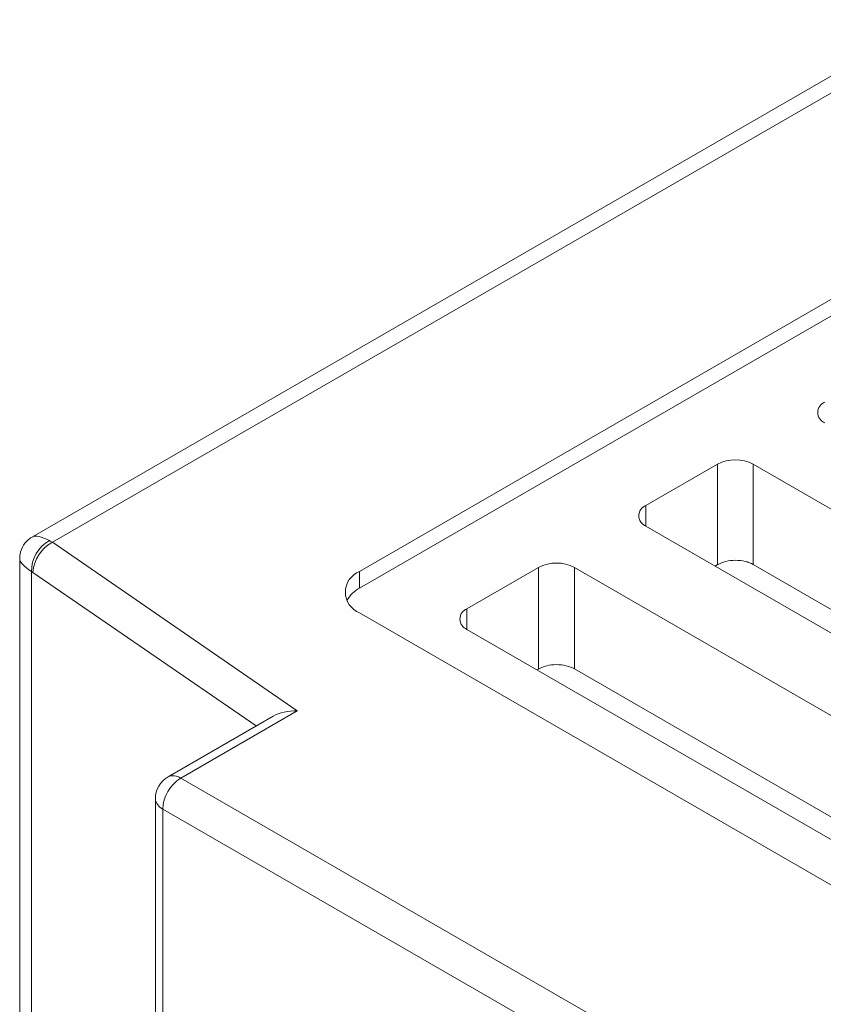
# Model space of a CAD drawing. Header units: millimetres. Extents: x -420 to 420, y -297 to 297.
# Tile 175 of 202: x 185 to 200, y 188 to 208. Entities that reach past the tile are written whole.
import ezdxf

# ---------------------------------------------------------------- set-up
doc = ezdxf.new("R2010")
doc.units = ezdxf.units.MM
doc.header["$MEASUREMENT"] = 0
doc.layers.add('layer 1', color=7, linetype='Continuous')

msp = doc.modelspace()

# ---------------------------------------------------------------- linework, layer by layer
at = {"layer": 'layer 1', "lineweight": 9}
for points in [[(222.5429, 219.0957), (222.5429, 219.0957), (184.8398, 197.3301), (184.8398, 197.3301)], [(223.0429, 219.0461), (223.0429, 219.0461), (185.2348, 197.2201), (185.2348, 197.2201)], [(208.2768, 206.4398), (208.2768, 206.4398), (191.3059, 196.6427), (191.3059, 196.6427)], [(208.2768, 206.1132), (208.2768, 206.1132), (191.3059, 196.316), (191.3059, 196.316)], [(198.377, 198.7653), (198.377, 198.7653), (196.9628, 197.9489), (196.9628, 197.9489)], [(199.0842, 198.7653), (198.8624, 198.8803), (198.5988, 198.8803), (198.377, 198.7653)], [(198.377, 196.7787), (198.377, 196.7787), (198.377, 198.7653), (198.377, 198.7653)], [(208.2768, 193.4586), (208.2768, 193.4586), (199.0842, 198.7653), (199.0842, 198.7653)], [(199.0842, 198.7653), (199.0842, 198.7653), (199.0842, 196.7809), (199.0842, 196.7809)], [(196.9628, 197.9489), (196.9628, 197.9489), (196.9628, 197.5407), (196.9628, 197.5407)], [(196.9628, 197.5407), (196.9628, 197.5407), (206.1554, 192.234), (206.1554, 192.234)], [(185.176, 197.2541), (185.0192, 197.3363), (184.9008, 197.3635), (184.8416, 197.3311)], [(185.176, 197.2541), (185.0192, 197.3363), (184.9008, 197.3635), (184.8416, 197.3311)], [(185.176, 197.2541), (185.0192, 197.3363), (184.9008, 197.3635), (184.8416, 197.3311)], [(185.176, 197.2541), (185.0192, 197.3363), (184.9008, 197.3635), (184.8416, 197.3311)], [(185.176, 197.2541), (185.0192, 197.3363), (184.9008, 197.3635), (184.8416, 197.3311)], [(185.176, 197.2541), (185.0192, 197.3363), (184.9008, 197.3635), (184.8416, 197.3311)], [(185.176, 197.2541), (185.0192, 197.3363), (184.9008, 197.3635), (184.8416, 197.3311)], [(185.176, 197.2541), (185.0192, 197.3363), (184.9008, 197.3635), (184.8416, 197.3311)], [(185.176, 197.2541), (185.0192, 197.3363), (184.9008, 197.3635), (184.8416, 197.3311)], [(185.176, 197.2541), (185.0192, 197.3363), (184.9008, 197.3635), (184.8416, 197.3311)], [(185.176, 197.2541), (185.0192, 197.3363), (184.9008, 197.3635), (184.8416, 197.3311)], [(185.176, 197.2541), (185.0192, 197.3363), (184.9008, 197.3635), (184.8416, 197.3311)], [(185.176, 197.2541), (185.0192, 197.3363), (184.9008, 197.3635), (184.8416, 197.3311)], [(185.176, 197.2541), (185.0192, 197.3363), (184.9008, 197.3635), (184.8416, 197.3311)], [(185.176, 197.2541), (185.0192, 197.3363), (184.9008, 197.3635), (184.8416, 197.3311)], [(185.176, 197.2541), (185.0192, 197.3363), (184.9008, 197.3635), (184.8416, 197.3311)], [(185.176, 197.2541), (185.0192, 197.3363), (184.9008, 197.3635), (184.8416, 197.3311)], [(185.176, 197.2541), (185.0192, 197.3363), (184.9008, 197.3635), (184.8416, 197.3311)], [(185.176, 197.2541), (185.0192, 197.3363), (184.9008, 197.3635), (184.8416, 197.3311)], [(185.176, 197.2541), (185.0192, 197.3363), (184.9008, 197.3635), (184.8416, 197.3311)], [(185.176, 197.2541), (185.0192, 197.3363), (184.9008, 197.3635), (184.8416, 197.3311)], [(185.176, 197.2541), (184.9534, 197.1331), (184.8172, 196.8975), (184.8238, 196.6441)], [(184.8416, 197.3311), (184.8416, 197.3311), (184.8416, 197.3311), (184.8416, 197.3311)], [(185.2348, 197.2201), (185.0116, 197.1033), (184.8662, 196.8779), (184.8518, 196.6263)], [(185.2348, 197.2201), (185.2152, 197.2325), (185.1956, 197.2439), (185.176, 197.2541)], [(185.176, 197.2541), (185.176, 197.2541), (185.176, 197.2541), (185.176, 197.2541)], [(185.2348, 197.2201), (185.2152, 197.2325), (185.1956, 197.2439), (185.176, 197.2541)], [(185.2348, 197.2201), (185.2152, 197.2325), (185.1956, 197.2439), (185.176, 197.2541)], [(185.2348, 197.2201), (185.2152, 197.2325), (185.1956, 197.2439), (185.176, 197.2541)], [(185.2348, 197.2201), (185.2152, 197.2325), (185.1956, 197.2439), (185.176, 197.2541)], [(185.2348, 197.2201), (185.2152, 197.2325), (185.1956, 197.2439), (185.176, 197.2541)], [(185.2348, 197.2201), (185.2152, 197.2325), (185.1956, 197.2439), (185.176, 197.2541)], [(185.2348, 197.2201), (185.2152, 197.2325), (185.1956, 197.2439), (185.176, 197.2541)], [(185.2348, 197.2201), (185.2152, 197.2325), (185.1956, 197.2439), (185.176, 197.2541)], [(185.2348, 197.2201), (185.2152, 197.2325), (185.1956, 197.2439), (185.176, 197.2541)], [(185.2348, 197.2201), (185.2152, 197.2325), (185.1956, 197.2439), (185.176, 197.2541)], [(185.2348, 197.2201), (185.2152, 197.2325), (185.1956, 197.2439), (185.176, 197.2541)], [(185.2348, 197.2201), (185.2152, 197.2325), (185.1956, 197.2439), (185.176, 197.2541)], [(185.2348, 197.2201), (185.2152, 197.2325), (185.1956, 197.2439), (185.176, 197.2541)], [(185.2348, 197.2201), (185.2152, 197.2325), (185.1956, 197.2439), (185.176, 197.2541)], [(185.2348, 197.2201), (185.2152, 197.2325), (185.1956, 197.2439), (185.176, 197.2541)], [(185.2348, 197.2201), (185.2152, 197.2325), (185.1956, 197.2439), (185.176, 197.2541)], [(185.2348, 197.2201), (185.2152, 197.2325), (185.1956, 197.2439), (185.176, 197.2541)], [(185.2348, 197.2201), (185.2152, 197.2325), (185.1956, 197.2437), (185.176, 197.2541)], [(185.2348, 197.2201), (185.2152, 197.2325), (185.1956, 197.2437), (185.176, 197.2541)], [(185.2348, 197.2201), (185.2152, 197.2325), (185.1956, 197.2437), (185.176, 197.2541)], [(185.176, 197.2541), (185.176, 197.2541), (185.176, 197.2541), (185.176, 197.2541)], [(185.2348, 197.2201), (185.2348, 197.2201), (190.0743, 193.8906), (190.0743, 193.8906)], [(185.2348, 197.2201), (185.2348, 197.2201), (185.2348, 197.2201), (185.2348, 197.2201)], [(184.5898, 196.8971), (184.5898, 196.8971), (184.5898, 62.4045), (184.5898, 62.4045)], [(184.5898, 196.8953), (184.5912, 196.8277), (184.674, 196.7389), (184.8238, 196.6441)], [(184.5898, 196.8953), (184.5898, 196.8953), (184.5898, 196.8953), (184.5898, 196.8953)], [(184.5898, 196.8953), (184.5912, 196.8277), (184.674, 196.7389), (184.8238, 196.6441)], [(184.5898, 196.8953), (184.5912, 196.8277), (184.674, 196.7389), (184.8238, 196.6441)], [(184.5898, 196.8953), (184.5912, 196.8277), (184.674, 196.7389), (184.8238, 196.6441)], [(184.5898, 196.8953), (184.5912, 196.8277), (184.674, 196.7389), (184.8238, 196.6441)], [(184.5898, 196.8953), (184.5912, 196.8277), (184.674, 196.7389), (184.8238, 196.6441)], [(184.5898, 196.8953), (184.5912, 196.8277), (184.674, 196.7389), (184.8238, 196.6441)], [(184.5898, 196.8953), (184.5912, 196.8277), (184.674, 196.7389), (184.8238, 196.6441)], [(184.5898, 196.8953), (184.5912, 196.8277), (184.674, 196.7389), (184.8238, 196.6441)], [(184.5898, 196.8953), (184.5912, 196.8277), (184.674, 196.7389), (184.8238, 196.6441)], [(184.5898, 196.8953), (184.5912, 196.8277), (184.674, 196.7389), (184.8238, 196.6441)], [(184.5898, 196.8953), (184.5912, 196.8277), (184.674, 196.7387), (184.8238, 196.6441)], [(184.5898, 196.8953), (184.5912, 196.8277), (184.674, 196.7387), (184.8238, 196.6441)], [(184.5898, 196.8953), (184.5912, 196.8277), (184.674, 196.7387), (184.8238, 196.6441)], [(184.5898, 196.8953), (184.5912, 196.8277), (184.674, 196.7387), (184.8238, 196.6441)], [(184.5898, 196.8953), (184.5912, 196.8277), (184.674, 196.7387), (184.8238, 196.6441)], [(184.5898, 196.8953), (184.5912, 196.8277), (184.674, 196.7387), (184.8238, 196.6441)], [(184.5898, 196.8953), (184.5912, 196.8277), (184.674, 196.7387), (184.8238, 196.6441)], [(184.5898, 196.8953), (184.5912, 196.8277), (184.674, 196.7387), (184.8238, 196.6441)], [(184.5898, 196.8953), (184.5912, 196.8277), (184.674, 196.7387), (184.8238, 196.6441)], [(184.5898, 196.8953), (184.5912, 196.8277), (184.674, 196.7387), (184.8238, 196.6441)], [(195.5486, 196.7243), (195.327, 196.8391), (195.0632, 196.8391), (194.8416, 196.7243)], [(198.377, 196.7787), (198.377, 196.7787), (198.3302, 196.7513), (198.3302, 196.7513)], [(198.377, 196.7787), (198.377, 196.7787), (198.377, 196.7785), (198.377, 196.7785)], [(198.7306, 196.8647), (198.7306, 196.8647), (198.7306, 196.8647), (198.7306, 196.8647)], [(206.9114, 192.2622), (206.9114, 192.2622), (199.0842, 196.7809), (199.0842, 196.7809)], [(199.0842, 196.7809), (199.0842, 196.7809), (199.0842, 196.7807), (199.0842, 196.7807)], [(184.8238, 196.6441), (184.8238, 196.6441), (184.8238, 61.9153), (184.8238, 61.9153)], [(184.8518, 196.6263), (184.8424, 196.6327), (184.833, 196.6387), (184.8238, 196.6441)], [(184.8238, 196.6441), (184.8238, 196.6441), (184.8238, 196.6441), (184.8238, 196.6441)], [(184.8518, 196.6263), (184.8424, 196.6327), (184.833, 196.6387), (184.8238, 196.6441)], [(184.8518, 196.6263), (184.8424, 196.6327), (184.833, 196.6387), (184.8238, 196.6441)], [(184.8518, 196.6263), (184.8424, 196.6327), (184.833, 196.6387), (184.8238, 196.6441)], [(184.8518, 196.6263), (184.8424, 196.6327), (184.833, 196.6387), (184.8238, 196.6441)], [(184.8518, 196.6263), (184.8424, 196.6327), (184.833, 196.6387), (184.8238, 196.6441)], [(184.8518, 196.6263), (184.8424, 196.6327), (184.833, 196.6387), (184.8238, 196.6441)], [(184.8518, 196.6263), (184.8424, 196.6327), (184.833, 196.6387), (184.8238, 196.6441)], [(184.8518, 196.6263), (184.8424, 196.6327), (184.833, 196.6387), (184.8238, 196.6441)], [(184.8518, 196.6263), (184.8424, 196.6327), (184.833, 196.6387), (184.8238, 196.6441)], [(184.8518, 196.6263), (184.8424, 196.6327), (184.833, 196.6387), (184.8238, 196.6441)], [(184.8518, 196.6263), (184.8424, 196.6327), (184.833, 196.6387), (184.8238, 196.6441)], [(184.8518, 196.6263), (184.8424, 196.6327), (184.833, 196.6387), (184.8238, 196.6441)], [(184.8518, 196.6263), (184.8424, 196.6327), (184.833, 196.6387), (184.8238, 196.6441)], [(184.8518, 196.6263), (184.8424, 196.6327), (184.833, 196.6387), (184.8238, 196.6441)], [(184.8518, 196.6263), (184.8424, 196.6327), (184.833, 196.6387), (184.8238, 196.6441)], [(184.8518, 196.6263), (184.8424, 196.6327), (184.833, 196.6387), (184.8238, 196.6441)], [(184.8518, 196.6263), (184.8424, 196.6327), (184.833, 196.6387), (184.8238, 196.6441)], [(184.8518, 196.6263), (184.8424, 196.6327), (184.833, 196.6387), (184.8238, 196.6441)], [(184.8518, 196.6263), (184.8424, 196.6327), (184.833, 196.6387), (184.8238, 196.6441)], [(184.8518, 196.6263), (184.8424, 196.6327), (184.833, 196.6387), (184.8238, 196.6441)], [(184.8238, 196.6441), (184.8238, 196.6441), (184.8238, 196.6441), (184.8238, 196.6441)], [(184.8518, 196.6263), (184.8518, 196.6263), (184.8518, 196.6263), (184.8518, 196.6263)], [(189.2631, 193.5914), (189.2631, 193.5914), (184.8518, 196.6263), (184.8518, 196.6263)], [(191.3059, 196.6427), (191.3059, 196.6427), (191.3059, 196.316), (191.3059, 196.316)], [(194.8416, 196.7243), (194.8416, 196.7243), (193.4271, 195.9078), (193.4271, 195.9078)], [(194.8416, 194.7162), (194.8416, 194.7162), (194.8416, 196.7243), (194.8416, 196.7243)], [(204.7412, 191.4176), (204.7412, 191.4176), (195.5486, 196.7243), (195.5486, 196.7243)], [(195.5486, 196.7243), (195.5486, 196.7243), (195.5486, 194.7184), (195.5486, 194.7184)], [(191.3059, 196.316), (191.1997, 196.2608), (191.1121, 196.1756), (191.0539, 196.0712)], [(191.3059, 195.8262), (191.3059, 195.8262), (227.369, 175.0074), (227.369, 175.0074)], [(193.4271, 195.9078), (193.4271, 195.9078), (193.4271, 195.4996), (193.4271, 195.4996)], [(193.4271, 195.4996), (193.4271, 195.4996), (202.6197, 190.1929), (202.6197, 190.1929)], [(194.8416, 194.7162), (194.8416, 194.7162), (194.8132, 194.6996), (194.8132, 194.6996)], [(194.8416, 194.7162), (194.8416, 194.7162), (194.8416, 194.7162), (194.8416, 194.7162)], [(195.195, 194.8022), (195.195, 194.8022), (195.195, 194.8022), (195.195, 194.8022)], [(203.3573, 190.2105), (203.3573, 190.2105), (195.5486, 194.7184), (195.5486, 194.7184)], [(195.5486, 194.7184), (195.5486, 194.7184), (195.5486, 194.7182), (195.5486, 194.7182)], [(190.0743, 193.8906), (190.0743, 193.8906), (187.7702, 192.5606), (187.7702, 192.5606)], [(190.0743, 193.8906), (189.8947, 193.8952), (189.7223, 193.8564), (189.5953, 193.7832)], [(190.0743, 193.8906), (189.8947, 193.8952), (189.7223, 193.8564), (189.5953, 193.7832)], [(190.0743, 193.8906), (189.8947, 193.8952), (189.7223, 193.8564), (189.5953, 193.7832)], [(190.0743, 193.8906), (189.8947, 193.8952), (189.7223, 193.8564), (189.5953, 193.7832)], [(190.0743, 193.8906), (189.8947, 193.8952), (189.7223, 193.8564), (189.5953, 193.7832)], [(190.0743, 193.8906), (189.8947, 193.8952), (189.7223, 193.8564), (189.5953, 193.7832)], [(190.0743, 193.8906), (189.8947, 193.8952), (189.7223, 193.8564), (189.5953, 193.7832)], [(190.0743, 193.8906), (189.8947, 193.8952), (189.7223, 193.8564), (189.5953, 193.7832)], [(190.0743, 193.8906), (189.8947, 193.8952), (189.7223, 193.8564), (189.5953, 193.7832)], [(190.0743, 193.8906), (189.8947, 193.8952), (189.7223, 193.8564), (189.5953, 193.7832)], [(190.0743, 193.8906), (189.8947, 193.8952), (189.7223, 193.8564), (189.5953, 193.7832)], [(190.0743, 193.8906), (189.8947, 193.8952), (189.7223, 193.8564), (189.5953, 193.7832)], [(190.0743, 193.8906), (189.8947, 193.8952), (189.7223, 193.8564), (189.5953, 193.7832)], [(190.0743, 193.8906), (189.8947, 193.8952), (189.7223, 193.8564), (189.5953, 193.7832)], [(190.0743, 193.8906), (189.8947, 193.8952), (189.7223, 193.8564), (189.5953, 193.7832)], [(190.0743, 193.8906), (189.8947, 193.8952), (189.7223, 193.8564), (189.5953, 193.783)], [(190.0743, 193.8906), (189.8947, 193.8952), (189.7223, 193.8564), (189.5953, 193.783)], [(190.0743, 193.8906), (189.8947, 193.8952), (189.7223, 193.8564), (189.5953, 193.783)], [(190.0743, 193.8906), (189.8947, 193.895), (189.7223, 193.8564), (189.5953, 193.783)], [(190.0743, 193.8906), (189.8947, 193.895), (189.7223, 193.8564), (189.5953, 193.783)], [(190.0743, 193.8906), (189.8947, 193.895), (189.7223, 193.8564), (189.5953, 193.783)], [(190.0743, 193.8906), (190.0743, 193.8906), (190.0743, 193.8906), (190.0743, 193.8906)], [(189.5953, 193.7832), (189.5953, 193.7832), (187.5202, 192.5854), (187.5202, 192.5854)], [(189.5953, 193.7832), (189.5953, 193.7832), (189.5953, 193.783), (189.5953, 193.783)], [(187.5202, 192.5854), (187.3656, 192.496), (187.2702, 192.331), (187.2702, 192.1524)], [(187.7702, 192.5606), (187.5598, 192.426), (187.428, 192.1976), (187.4166, 191.9482)], [(187.7702, 192.5606), (187.6974, 192.6128), (187.602, 192.6222), (187.5202, 192.5854)], [(187.7702, 192.5606), (187.7702, 192.5606), (234.0867, 165.8227), (234.0867, 165.8227)], [(187.2702, 192.1524), (187.2702, 192.1524), (187.2702, 57.4204), (187.2702, 57.4204)], [(187.2702, 192.1524), (187.2792, 192.063), (187.335, 191.9852), (187.4166, 191.9482)], [(233.7331, 165.2103), (233.7331, 165.2103), (187.4166, 191.9482), (187.4166, 191.9482)], [(187.4166, 191.9482), (187.4166, 191.9482), (187.4166, 57.2164), (187.4166, 57.2164)]]:
    msp.add_open_spline(points, degree=3, dxfattribs=at)
for points, knots in [([(200.4985, 199.9899), (200.4137, 199.9577), (200.3577, 199.8765), (200.3577, 199.7859), (200.3577, 199.7859), (200.3577, 199.6951), (200.4137, 199.6139), (200.4985, 199.5817)], [0, 0, 0, 0, 0.3333333, 0.3333333, 0.3333333, 0.3333333, 1, 1, 1, 1]), ([(196.9628, 197.9489), (196.878, 197.9167), (196.822, 197.8355), (196.822, 197.7449), (196.822, 197.7449), (196.822, 197.6541), (196.878, 197.5729), (196.9628, 197.5407)], [0, 0, 0, 0, 0.3333333, 0.3333333, 0.3333333, 0.3333333, 1, 1, 1, 1]), ([(184.8538, 197.3305), (184.8318, 197.3201), (184.8098, 197.3099), (184.7896, 197.2971), (184.7896, 197.2971), (184.7396, 197.2651), (184.7004, 197.2175), (184.668, 197.1655), (184.668, 197.1655), (184.633, 197.1097), (184.606, 197.0493), (184.5978, 196.9859), (184.5978, 196.9859), (184.5934, 196.9535), (184.5942, 196.9203), (184.595, 196.8869)], [0, 0, 0, 0, 0.2, 0.2, 0.2, 0.2, 0.4, 0.4, 0.4, 0.4, 0.6, 0.6, 0.6, 0.6, 1, 1, 1, 1]), ([(199.0842, 196.7809), (198.9904, 196.8349), (198.8632, 196.8651), (198.7306, 196.8647), (198.7306, 196.8647), (198.598, 196.8643), (198.4708, 196.8333), (198.377, 196.7787)], [0, 0, 0, 0, 0.3333333, 0.3333333, 0.3333333, 0.3333333, 1, 1, 1, 1]), ([(199.0842, 196.7807), (198.9904, 196.8349), (198.8632, 196.8651), (198.7306, 196.8647), (198.7306, 196.8647), (198.598, 196.8643), (198.4708, 196.8333), (198.377, 196.7787)], [0, 0, 0, 0, 0.3333333, 0.3333333, 0.3333333, 0.3333333, 1, 1, 1, 1]), ([(199.0842, 196.7807), (198.9904, 196.8349), (198.8632, 196.8651), (198.7306, 196.8647), (198.7306, 196.8647), (198.598, 196.8643), (198.4708, 196.8333), (198.377, 196.7787)], [0, 0, 0, 0, 0.3333333, 0.3333333, 0.3333333, 0.3333333, 1, 1, 1, 1]), ([(199.0842, 196.7807), (198.9904, 196.8349), (198.8632, 196.8651), (198.7306, 196.8647), (198.7306, 196.8647), (198.598, 196.8643), (198.4708, 196.8333), (198.377, 196.7787)], [0, 0, 0, 0, 0.3333333, 0.3333333, 0.3333333, 0.3333333, 1, 1, 1, 1]), ([(199.0842, 196.7807), (198.9904, 196.8349), (198.8632, 196.8651), (198.7306, 196.8647), (198.7306, 196.8647), (198.598, 196.8643), (198.4708, 196.8333), (198.377, 196.7787)], [0, 0, 0, 0, 0.3333333, 0.3333333, 0.3333333, 0.3333333, 1, 1, 1, 1]), ([(199.0842, 196.7807), (198.9904, 196.8349), (198.8632, 196.8651), (198.7306, 196.8647), (198.7306, 196.8647), (198.598, 196.8643), (198.4708, 196.8333), (198.377, 196.7787)], [0, 0, 0, 0, 0.3333333, 0.3333333, 0.3333333, 0.3333333, 1, 1, 1, 1]), ([(199.0842, 196.7807), (198.9904, 196.8349), (198.8632, 196.8651), (198.7306, 196.8647), (198.7306, 196.8647), (198.598, 196.8643), (198.4708, 196.8333), (198.377, 196.7787)], [0, 0, 0, 0, 0.3333333, 0.3333333, 0.3333333, 0.3333333, 1, 1, 1, 1]), ([(199.0842, 196.7807), (198.9904, 196.8349), (198.8632, 196.8651), (198.7306, 196.8647), (198.7306, 196.8647), (198.598, 196.8643), (198.4708, 196.8333), (198.377, 196.7787)], [0, 0, 0, 0, 0.3333333, 0.3333333, 0.3333333, 0.3333333, 1, 1, 1, 1]), ([(199.0842, 196.7807), (198.9904, 196.8349), (198.8632, 196.8651), (198.7306, 196.8647), (198.7306, 196.8647), (198.598, 196.8643), (198.4708, 196.8333), (198.377, 196.7787)], [0, 0, 0, 0, 0.3333333, 0.3333333, 0.3333333, 0.3333333, 1, 1, 1, 1]), ([(199.0842, 196.7807), (198.9904, 196.8349), (198.8632, 196.8651), (198.7306, 196.8647), (198.7306, 196.8647), (198.598, 196.8643), (198.4708, 196.8333), (198.377, 196.7787)], [0, 0, 0, 0, 0.3333333, 0.3333333, 0.3333333, 0.3333333, 1, 1, 1, 1]), ([(199.0842, 196.7807), (198.9904, 196.8349), (198.8632, 196.8651), (198.7306, 196.8647), (198.7306, 196.8647), (198.598, 196.8643), (198.4708, 196.8333), (198.377, 196.7787)], [0, 0, 0, 0, 0.3333333, 0.3333333, 0.3333333, 0.3333333, 1, 1, 1, 1]), ([(199.0842, 196.7807), (198.9904, 196.8349), (198.8632, 196.8651), (198.7306, 196.8647), (198.7306, 196.8647), (198.598, 196.8643), (198.4708, 196.8333), (198.377, 196.7787)], [0, 0, 0, 0, 0.3333333, 0.3333333, 0.3333333, 0.3333333, 1, 1, 1, 1]), ([(199.0842, 196.7807), (198.9904, 196.8349), (198.8632, 196.8651), (198.7306, 196.8647), (198.7306, 196.8647), (198.598, 196.8643), (198.4708, 196.8333), (198.377, 196.7787)], [0, 0, 0, 0, 0.3333333, 0.3333333, 0.3333333, 0.3333333, 1, 1, 1, 1]), ([(199.0842, 196.7807), (198.9904, 196.8349), (198.8632, 196.8651), (198.7306, 196.8647), (198.7306, 196.8647), (198.598, 196.8643), (198.4708, 196.8333), (198.377, 196.7787)], [0, 0, 0, 0, 0.3333333, 0.3333333, 0.3333333, 0.3333333, 1, 1, 1, 1]), ([(199.0842, 196.7807), (198.9904, 196.8349), (198.8632, 196.8651), (198.7306, 196.8647), (198.7306, 196.8647), (198.598, 196.8643), (198.4708, 196.8333), (198.377, 196.7787)], [0, 0, 0, 0, 0.3333333, 0.3333333, 0.3333333, 0.3333333, 1, 1, 1, 1]), ([(199.0842, 196.7807), (198.9904, 196.8349), (198.8632, 196.8651), (198.7306, 196.8647), (198.7306, 196.8647), (198.598, 196.8643), (198.4708, 196.8333), (198.377, 196.7787)], [0, 0, 0, 0, 0.3333333, 0.3333333, 0.3333333, 0.3333333, 1, 1, 1, 1]), ([(199.0842, 196.7807), (198.9904, 196.8349), (198.8632, 196.8651), (198.7306, 196.8647), (198.7306, 196.8647), (198.598, 196.8643), (198.4708, 196.8333), (198.377, 196.7787)], [0, 0, 0, 0, 0.3333333, 0.3333333, 0.3333333, 0.3333333, 1, 1, 1, 1]), ([(199.0842, 196.7807), (198.9904, 196.8349), (198.8632, 196.8651), (198.7306, 196.8647), (198.7306, 196.8647), (198.598, 196.8643), (198.4708, 196.8333), (198.377, 196.7787)], [0, 0, 0, 0, 0.3333333, 0.3333333, 0.3333333, 0.3333333, 1, 1, 1, 1]), ([(199.0842, 196.7807), (198.9904, 196.8349), (198.8632, 196.8651), (198.7306, 196.8647), (198.7306, 196.8647), (198.598, 196.8643), (198.4708, 196.8333), (198.377, 196.7787)], [0, 0, 0, 0, 0.3333333, 0.3333333, 0.3333333, 0.3333333, 1, 1, 1, 1]), ([(199.0842, 196.7807), (198.9904, 196.8349), (198.8632, 196.8651), (198.7306, 196.8647), (198.7306, 196.8647), (198.598, 196.8643), (198.4708, 196.8333), (198.377, 196.7787)], [0, 0, 0, 0, 0.3333333, 0.3333333, 0.3333333, 0.3333333, 1, 1, 1, 1]), ([(199.0842, 196.7807), (198.9904, 196.8349), (198.8632, 196.8651), (198.7306, 196.8647), (198.7306, 196.8647), (198.598, 196.8643), (198.4708, 196.8333), (198.377, 196.7785)], [0, 0, 0, 0, 0.3333333, 0.3333333, 0.3333333, 0.3333333, 1, 1, 1, 1]), ([(191.3059, 196.6427), (191.1363, 196.5782), (191.0241, 196.4158), (191.0241, 196.2344), (191.0241, 196.2344), (191.0241, 196.053), (191.1363, 195.8906), (191.3059, 195.8262)], [0, 0, 0, 0, 0.3333333, 0.3333333, 0.3333333, 0.3333333, 1, 1, 1, 1]), ([(193.4271, 195.9078), (193.3425, 195.8756), (193.2863, 195.7944), (193.2863, 195.7038), (193.2863, 195.7038), (193.2863, 195.613), (193.3425, 195.5318), (193.4271, 195.4996)], [0, 0, 0, 0, 0.3333333, 0.3333333, 0.3333333, 0.3333333, 1, 1, 1, 1]), ([(195.5486, 194.7184), (195.4548, 194.7724), (195.3276, 194.8026), (195.195, 194.8022), (195.195, 194.8022), (195.0624, 194.8018), (194.9352, 194.7708), (194.8416, 194.7162)], [0, 0, 0, 0, 0.3333333, 0.3333333, 0.3333333, 0.3333333, 1, 1, 1, 1]), ([(195.5486, 194.7184), (195.4548, 194.7724), (195.3276, 194.8026), (195.195, 194.8022), (195.195, 194.8022), (195.0624, 194.8018), (194.9352, 194.7708), (194.8416, 194.7162)], [0, 0, 0, 0, 0.3333333, 0.3333333, 0.3333333, 0.3333333, 1, 1, 1, 1]), ([(195.5486, 194.7182), (195.4548, 194.7724), (195.3276, 194.8026), (195.195, 194.8022), (195.195, 194.8022), (195.0624, 194.8018), (194.9352, 194.7708), (194.8416, 194.7162)], [0, 0, 0, 0, 0.3333333, 0.3333333, 0.3333333, 0.3333333, 1, 1, 1, 1]), ([(195.5486, 194.7182), (195.4548, 194.7724), (195.3276, 194.8026), (195.195, 194.8022), (195.195, 194.8022), (195.0624, 194.8018), (194.9352, 194.7708), (194.8416, 194.7162)], [0, 0, 0, 0, 0.3333333, 0.3333333, 0.3333333, 0.3333333, 1, 1, 1, 1]), ([(195.5486, 194.7182), (195.4548, 194.7724), (195.3276, 194.8026), (195.195, 194.8022), (195.195, 194.8022), (195.0624, 194.8018), (194.9352, 194.7708), (194.8416, 194.7162)], [0, 0, 0, 0, 0.3333333, 0.3333333, 0.3333333, 0.3333333, 1, 1, 1, 1]), ([(195.5486, 194.7182), (195.4548, 194.7724), (195.3276, 194.8026), (195.195, 194.8022), (195.195, 194.8022), (195.0624, 194.8018), (194.9352, 194.7708), (194.8416, 194.7162)], [0, 0, 0, 0, 0.3333333, 0.3333333, 0.3333333, 0.3333333, 1, 1, 1, 1]), ([(195.5486, 194.7182), (195.4548, 194.7724), (195.3276, 194.8026), (195.195, 194.8022), (195.195, 194.8022), (195.0624, 194.8018), (194.9352, 194.7708), (194.8416, 194.7162)], [0, 0, 0, 0, 0.3333333, 0.3333333, 0.3333333, 0.3333333, 1, 1, 1, 1]), ([(195.5486, 194.7182), (195.4548, 194.7724), (195.3276, 194.8026), (195.195, 194.8022), (195.195, 194.8022), (195.0624, 194.8018), (194.9352, 194.7708), (194.8416, 194.7162)], [0, 0, 0, 0, 0.3333333, 0.3333333, 0.3333333, 0.3333333, 1, 1, 1, 1]), ([(195.5486, 194.7182), (195.4548, 194.7724), (195.3276, 194.8026), (195.195, 194.8022), (195.195, 194.8022), (195.0624, 194.8018), (194.9352, 194.7708), (194.8416, 194.7162)], [0, 0, 0, 0, 0.3333333, 0.3333333, 0.3333333, 0.3333333, 1, 1, 1, 1]), ([(195.5486, 194.7182), (195.4548, 194.7724), (195.3276, 194.8026), (195.195, 194.8022), (195.195, 194.8022), (195.0624, 194.8018), (194.9352, 194.7708), (194.8416, 194.7162)], [0, 0, 0, 0, 0.3333333, 0.3333333, 0.3333333, 0.3333333, 1, 1, 1, 1]), ([(195.5486, 194.7182), (195.4548, 194.7724), (195.3276, 194.8026), (195.195, 194.8022), (195.195, 194.8022), (195.0624, 194.8018), (194.9352, 194.7708), (194.8416, 194.7162)], [0, 0, 0, 0, 0.3333333, 0.3333333, 0.3333333, 0.3333333, 1, 1, 1, 1]), ([(195.5486, 194.7182), (195.4548, 194.7724), (195.3276, 194.8026), (195.195, 194.8022), (195.195, 194.8022), (195.0624, 194.8018), (194.9352, 194.7708), (194.8416, 194.7162)], [0, 0, 0, 0, 0.3333333, 0.3333333, 0.3333333, 0.3333333, 1, 1, 1, 1]), ([(195.5486, 194.7182), (195.4548, 194.7724), (195.3276, 194.8026), (195.195, 194.8022), (195.195, 194.8022), (195.0624, 194.8018), (194.9352, 194.7708), (194.8416, 194.7162)], [0, 0, 0, 0, 0.3333333, 0.3333333, 0.3333333, 0.3333333, 1, 1, 1, 1]), ([(195.5486, 194.7182), (195.4548, 194.7724), (195.3276, 194.8026), (195.195, 194.8022), (195.195, 194.8022), (195.0624, 194.8018), (194.9352, 194.7708), (194.8416, 194.7162)], [0, 0, 0, 0, 0.3333333, 0.3333333, 0.3333333, 0.3333333, 1, 1, 1, 1]), ([(195.5486, 194.7182), (195.4548, 194.7724), (195.3276, 194.8026), (195.195, 194.8022), (195.195, 194.8022), (195.0624, 194.8018), (194.9352, 194.7708), (194.8416, 194.7162)], [0, 0, 0, 0, 0.3333333, 0.3333333, 0.3333333, 0.3333333, 1, 1, 1, 1]), ([(195.5486, 194.7182), (195.4548, 194.7724), (195.3276, 194.8026), (195.195, 194.8022), (195.195, 194.8022), (195.0624, 194.8018), (194.9352, 194.7708), (194.8416, 194.7162)], [0, 0, 0, 0, 0.3333333, 0.3333333, 0.3333333, 0.3333333, 1, 1, 1, 1]), ([(195.5486, 194.7182), (195.4548, 194.7724), (195.3276, 194.8026), (195.195, 194.8022), (195.195, 194.8022), (195.0624, 194.8018), (194.9352, 194.7708), (194.8416, 194.7162)], [0, 0, 0, 0, 0.3333333, 0.3333333, 0.3333333, 0.3333333, 1, 1, 1, 1]), ([(195.5486, 194.7182), (195.4548, 194.7724), (195.3276, 194.8026), (195.195, 194.8022), (195.195, 194.8022), (195.0624, 194.8018), (194.9352, 194.7708), (194.8416, 194.7162)], [0, 0, 0, 0, 0.3333333, 0.3333333, 0.3333333, 0.3333333, 1, 1, 1, 1]), ([(195.5486, 194.7182), (195.4548, 194.7724), (195.3276, 194.8026), (195.195, 194.8022), (195.195, 194.8022), (195.0624, 194.8018), (194.9352, 194.7708), (194.8416, 194.7162)], [0, 0, 0, 0, 0.3333333, 0.3333333, 0.3333333, 0.3333333, 1, 1, 1, 1]), ([(195.5486, 194.7182), (195.4548, 194.7724), (195.3276, 194.8026), (195.195, 194.8022), (195.195, 194.8022), (195.0624, 194.8018), (194.9352, 194.7708), (194.8416, 194.7162)], [0, 0, 0, 0, 0.3333333, 0.3333333, 0.3333333, 0.3333333, 1, 1, 1, 1]), ([(195.5486, 194.7182), (195.4548, 194.7724), (195.3276, 194.8026), (195.195, 194.8022), (195.195, 194.8022), (195.0624, 194.8018), (194.9352, 194.7708), (194.8416, 194.7162)], [0, 0, 0, 0, 0.3333333, 0.3333333, 0.3333333, 0.3333333, 1, 1, 1, 1])]:
    msp.add_open_spline(points, degree=3, knots=knots, dxfattribs=at)

doc.saveas('drawing.dxf')
